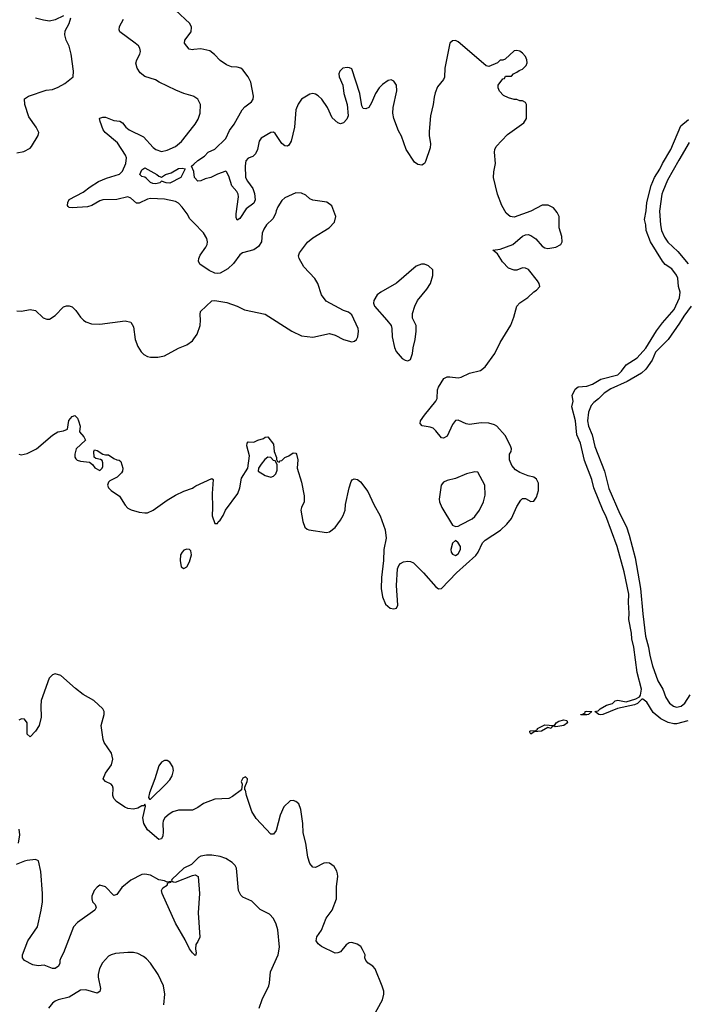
# Model space of a CAD drawing. Header units: inches. Extents: x 2134017 to 2292458, y 756222 to 916513.
# Tile 135 of 256: x 2208756 to 2213513, y 841877 to 848918. Entities that reach past the tile are written whole.
import ezdxf

# ---------------------------------------------------------------- set-up
doc = ezdxf.new("R2010")
doc.units = ezdxf.units.IN
doc.header["$MEASUREMENT"] = 0
doc.layers.add('C2804', color=7, linetype='Continuous')
doc.layers.add('C2814', color=7, linetype='Continuous')

msp = doc.modelspace()

# ---------------------------------------------------------------- linework, layer by layer
at = {"layer": 'C2804', "color": 5}
for points, elevation in [([(2210000, 848704), (2209990, 848702.9), (2209967.3, 848707.3), (2209934.8, 848750), (2209936.4, 848770), (2209981, 848830), (2209983.9, 848863.9), (2209972.8, 848890), (2209870, 848985.4)], 220), ([(2208735.5, 847964.5), (2208785.6, 847974.4), (2208830, 847998.8), (2208841.2, 848010), (2208889.2, 848090), (2208892.7, 848110), (2208872.7, 848150), (2208822.5, 848222.5), (2208792.7, 848310), (2208789.5, 848350.5), (2208818, 848370), (2208946.3, 848413.7), (2208990, 848418.8), (2209030, 848434), (2209077.6, 848462.4), (2209138, 848510), (2209141.2, 848550), (2209125.1, 848670), (2209110, 848728), (2209089.3, 848770), (2209079.5, 848810), (2209082, 848838), (2209109.3, 848890), (2209122, 848930)], 260), ([(2209070, 848946), (2209010, 848915.6), (2208970, 848907.8), (2208926.6, 848913.4), (2208870, 848928.3)], 260), ([(2210000, 848367.3), (2209996, 848370), (2209929, 848390), (2209872.7, 848412.7), (2209753.2, 848470), (2209727.8, 848487.8), (2209650.7, 848510.7), (2209617.3, 848537.3), (2209594.8, 848570), (2209587, 848607), (2209593.1, 848630), (2209614.2, 848670), (2209619.2, 848690), (2209615.1, 848715.1), (2209605.6, 848730), (2209582.4, 848750), (2209471.8, 848830), (2209466.2, 848846.2), (2209469.8, 848870), (2209498.4, 848921.6)], 240), ([(2210000, 847465.6), (2209973.1, 847493.1), (2209953.6, 847530), (2209918, 847578), (2209890, 847605.6), (2209870, 847618), (2209790, 847635.1), (2209690, 847638.8), (2209670, 847635.3), (2209610, 847606.2), (2209590, 847605.7), (2209550, 847640.4), (2209530, 847650.6), (2209450, 847632.8), (2209350, 847628.4), (2209330, 847622), (2209271.3, 847588.7), (2209239.6, 847580.4), (2209130, 847572.6), (2209110, 847574), (2209102.4, 847582.4), (2209098, 847590), (2209099.1, 847610), (2209110, 847631.6), (2209210, 847683.5), (2209258.7, 847721.3), (2209319.9, 847760.1), (2209375.5, 847784.5), (2209470, 847813.7), (2209490, 847835.5), (2209514.4, 847890), (2209519.8, 847930), (2209512.5, 847950), (2209456, 848036), (2209367.2, 848110), (2209353.7, 848130), (2209330.8, 848190), (2209327.1, 848210), (2209330, 848213.1), (2209350, 848221.2), (2209370, 848220.6), (2209430, 848196.5), (2209471.6, 848191.6), (2209490, 848179.6), (2209514.9, 848150), (2209538.9, 848130), (2209640.6, 848080.6), (2209710, 848004.2), (2209730, 847990.3), (2209770, 847974.9), (2209810, 847984.4), (2209869.2, 848010), (2209912.9, 848047.1), (2210000, 848157.8)], 240), ([(2210000, 847832), (2209984, 847870), (2210000, 847884.4)], 220), ([(2208735.5, 846835.5), (2208770, 846833), (2208830, 846844.9), (2208870, 846837.3), (2208925.1, 846785.1), (2208950, 846776.3), (2208970, 846777.3), (2209010, 846802), (2209070, 846864), (2209090, 846870.7), (2209110.8, 846870.8), (2209130, 846864.7), (2209158, 846838), (2209191, 846790), (2209211, 846770), (2209230, 846757.3), (2209270, 846743), (2209330, 846739.3), (2209510, 846764), (2209550, 846754.8), (2209570, 846722), (2209580.4, 846630), (2209599.9, 846579.9), (2209623.6, 846543.6), (2209643.2, 846523.2), (2209669, 846509), (2209690, 846503.7), (2209743.9, 846503.9), (2209790, 846513.4), (2209890, 846568.2), (2209950, 846593.4), (2209990, 846622), (2210000, 846635.5)], 240), ([(2208750, 845811), (2208766.4, 845806.4), (2208810, 845816), (2208875.3, 845850), (2208990, 845946.8), (2209028.7, 845970), (2209070, 845978.8), (2209098, 845990), (2209107.7, 846052.3), (2209130, 846079.3), (2209150, 846087.7), (2209168.7, 846068.7), (2209177.6, 846050), (2209188, 846010), (2209184.7, 845970), (2209214.6, 845934.6), (2209226, 845910), (2209160.7, 845850), (2209150.7, 845810), (2209150.8, 845790), (2209157.3, 845777.3), (2209167.9, 845767.9), (2209190, 845760.7), (2209254.4, 845754.4), (2209277.3, 845737.3), (2209293.4, 845713.4), (2209330, 845694.8), (2209345.2, 845710), (2209350, 845722), (2209349.3, 845750), (2209345.2, 845765.2), (2209333.2, 845773.2), (2209300.2, 845780.2), (2209289.2, 845789.2), (2209286.6, 845830), (2209290, 845842), (2209310, 845838), (2209350, 845811.3), (2209370, 845806), (2209390, 845806.8), (2209430, 845780.4), (2209450, 845770.6), (2209467.9, 845767.9), (2209479.3, 845759.3), (2209493, 845710), (2209490.4, 845689.6), (2209483.4, 845676.6), (2209452.5, 845647.5), (2209400.9, 845619.1), (2209390.8, 845610), (2209384, 845590), (2209391, 845570), (2209410, 845551), (2209470, 845510.7), (2209510, 845447.3), (2209530, 845423.8), (2209551.9, 845411.9), (2209610, 845395.8), (2209649.6, 845390.4), (2209670, 845392.4), (2209710, 845410.4), (2209810, 845481.6), (2209870, 845517.6), (2209930, 845546), (2209990, 845567.7), (2210000, 845574)], 220), ([(2210000, 843270), (2209990, 843265.1), (2209890, 843264.6), (2209850, 843253.6), (2209823.4, 843236.6), (2209794.3, 843210), (2209782, 843190), (2209778, 843170), (2209782.4, 843110), (2209778.8, 843081.2), (2209770, 843060.7), (2209750, 843055.6), (2209670, 843125.7), (2209642.3, 843170), (2209635.6, 843210), (2209654.8, 843294.8), (2209650, 843308), (2209642.8, 843297.2), (2209630, 843295.6), (2209600.9, 843279.1), (2209570, 843271.8), (2209530, 843276.2), (2209507.1, 843287.1), (2209447.9, 843327.9), (2209428.2, 843348.2), (2209421, 843370), (2209423.5, 843423.5), (2209418.7, 843438.7), (2209410, 843451.3), (2209369.2, 843470), (2209351.8, 843490), (2209368.3, 843530), (2209412.8, 843590), (2209420.7, 843630), (2209411.6, 843671.6), (2209359.3, 843750), (2209351.6, 843771.6), (2209339.5, 843870), (2209359.6, 843950), (2209358.7, 843970), (2209351.5, 843990), (2209286, 844050), (2209210, 844093.3), (2209154, 844134), (2209050, 844227.6), (2209010, 844239.6), (2208990, 844234), (2208966.7, 844210), (2208910.2, 844050), (2208906.7, 844010), (2208910.2, 843930), (2208896.5, 843870), (2208870.3, 843830), (2208830, 843789.4), (2208808.5, 843808.5), (2208809.8, 843889.8), (2208790, 843916.4), (2208770, 843918.7), (2208750, 843909.8)], 220), ([(2208747.3, 843030), (2208757.2, 843090), (2208752.3, 843130)], 240), ([(2210000, 842235.2), (2209990, 842245.2), (2209970, 842274), (2209938.9, 842338.9), (2209870, 842456), (2209773.3, 842670), (2209768.5, 842690), (2209779.6, 842710), (2209809.5, 842730), (2209814, 842746), (2209838, 842750), (2209835.3, 842755.3), (2209810, 842751.1), (2209790, 842760.9), (2209750, 842767.7), (2209690, 842800.5), (2209650, 842806.9), (2209630, 842804), (2209550, 842763.5), (2209486.7, 842713.3), (2209450, 842662.7), (2209430, 842656), (2209370, 842716), (2209330, 842729), (2209310, 842714), (2209287.7, 842690), (2209270.7, 842650), (2209270.7, 842630), (2209277.3, 842610), (2209294.8, 842590), (2209302.8, 842570), (2209294, 842550), (2209170, 842462.7), (2209139.7, 842430), (2209070, 842246), (2209050.4, 842210), (2209043, 842190), (2209043, 842170), (2209033, 842150), (2209010, 842134), (2208990, 842133), (2208930, 842155.8), (2208887.3, 842152.7), (2208850, 842158.6), (2208790.8, 842190.8), (2208777.4, 842210), (2208775.8, 842230), (2208814.8, 842330), (2208884.1, 842430), (2208910.5, 842549.5), (2208918.5, 842610), (2208919.4, 842670), (2208906.6, 842826.6), (2208890, 842902), (2208870, 842913.2), (2208810, 842904.5), (2208790, 842900.7), (2208730, 842875.6)], 240), ([(2210000, 842892.4), (2209983.8, 842876.2), (2209930, 842849.8), (2209842.4, 842770), (2209841.6, 842761.6), (2209852.2, 842752.2), (2209870, 842750.3), (2209990, 842798.3), (2210000, 842800.7)], 240), ([(2209785.6, 841874.4), (2209792.6, 841950), (2209784.4, 842010), (2209746.3, 842090), (2209691.3, 842170), (2209662.4, 842202.4), (2209639.8, 842219.8), (2209599.8, 842239.8), (2209570, 842247.3), (2209530, 842248.6), (2209440.7, 842239.3), (2209410, 842231.8), (2209390, 842222), (2209347.3, 842172.7), (2209326.1, 842133.9), (2209316.2, 842090), (2209316.5, 842070), (2209333.6, 841990), (2209330, 841969.6), (2209310, 841956.9), (2209230, 841979.7), (2209190, 841978.7), (2209110.9, 841929.1), (2209030, 841908.7), (2209010, 841899.2), (2208990, 841884.7), (2208962.6, 841850)], 260)]:
    msp.add_lwpolyline(points, dxfattribs=dict(at, elevation=elevation))
at = {"layer": 'C2804', "color": 5, "elevation": 220}
for points in [[(2209770, 847790.6), (2209798, 847810), (2209837.6, 847822.4), (2209890, 847854.2), (2209916.9, 847856.9), (2209938.8, 847850), (2209907.7, 847790), (2209830, 847748.1), (2209804, 847750), (2209770, 847762.7), (2209757.3, 847750), (2209730, 847744.3), (2209706.7, 847746.7), (2209690, 847754.3), (2209662.8, 847782.8), (2209650, 847791.1), (2209630, 847795.1), (2209615.1, 847810), (2209630, 847844.4), (2209650, 847858.4), (2209737.1, 847810), (2209750, 847798.4)], [(2209951.6, 845131.6), (2209930, 845125.1), (2209916.4, 845110), (2209906, 845090), (2209902.3, 845050), (2209910, 845005.5), (2209930, 844992.7), (2209950, 845004.4), (2209970, 845040.5), (2209984.4, 845090), (2209979.1, 845119.1), (2209970, 845129.4)], [(2209810, 843620.9), (2209790, 843619.5), (2209770, 843609.4), (2209750, 843582.7), (2209722.2, 843490), (2209682.7, 843390), (2209676.9, 843356.9), (2209682.8, 843342.8), (2209690, 843342.8), (2209801.1, 843450), (2209830, 843482), (2209846.2, 843510), (2209854.2, 843550), (2209850, 843574), (2209830, 843609.4)]]:
    msp.add_lwpolyline(points, close=True, dxfattribs=at)
at = {"layer": 'C2814', "color": 5}
for points, elevation in [([(2210000, 845574), (2210015.9, 845584.1), (2210130, 845636), (2210138, 845630), (2210130.5, 845530), (2210134, 845430), (2210130.9, 845370.9), (2210150, 845314), (2210170, 845314), (2210174, 845326), (2210190, 845338), (2210210, 845371.3), (2210226, 845410), (2210314, 845530), (2210329.5, 845570), (2210340.5, 845639.5), (2210386, 845710), (2210399, 845799), (2210379, 845870), (2210382, 845890), (2210390, 845898), (2210430, 845896), (2210458, 845910), (2210498, 845922), (2210510, 845932), (2210530, 845934), (2210570, 845882), (2210574, 845830), (2210592, 845788), (2210592, 845772), (2210598, 845758), (2210610, 845754), (2210618, 845762), (2210630, 845764.7), (2210650, 845786), (2210680.2, 845799.8), (2210710, 845821), (2210730, 845818), (2210734.8, 845810), (2210744.7, 845770), (2210738.8, 845710), (2210770.4, 845610), (2210790, 845514), (2210788, 845470), (2210770.4, 845430), (2210766.4, 845410), (2210780.4, 845330), (2210794, 845290), (2210810, 845274), (2210822, 845270), (2210949.6, 845250.4), (2210970, 845255.5), (2211010, 845285.5), (2211050, 845339.1), (2211068.5, 845371.5), (2211083, 845410), (2211085.7, 845450), (2211109.8, 845570.2), (2211125.4, 845614.6), (2211132.7, 845627.3), (2211146.6, 845633.4), (2211170, 845630.7), (2211192.1, 845612.1), (2211243.9, 845543.9), (2211286.4, 845450), (2211332.7, 845370), (2211368.4, 845270), (2211374, 845210), (2211357.6, 845130), (2211356.4, 845050), (2211341.3, 844930), (2211339.5, 844850), (2211348.8, 844790), (2211370, 844739.1), (2211402.8, 844710), (2211430, 844704.9), (2211450, 844710.8), (2211459.6, 844730), (2211448.3, 844871.7), (2211456.4, 844990), (2211465.2, 845014.8), (2211477, 845030), (2211498, 845042), (2211530, 845046.7), (2211550, 845043.6), (2211570, 845033.7), (2211642.1, 844962.1), (2211730, 844861.7), (2211750, 844847.2), (2211770, 844850.3), (2211878.5, 844961.5), (2212014.8, 845085.2), (2212033.2, 845110), (2212064.3, 845175.7), (2212083.1, 845196.9), (2212192.5, 845267.5), (2212238, 845310), (2212269.8, 845350.2), (2212310, 845436.3), (2212338, 845482), (2212350, 845492.7), (2212370, 845494.9), (2212410, 845472.7), (2212430, 845474.9), (2212450, 845502.8), (2212463.5, 845550), (2212464.2, 845604.2), (2212450, 845633.2), (2212430, 845647), (2212390, 845655.1), (2212330, 845679.6), (2212299.4, 845699.4), (2212273.3, 845730), (2212257.4, 845770), (2212255.4, 845790), (2212257.4, 845810), (2212268.2, 845830), (2212270.8, 845849.2), (2212263.8, 845870), (2212224.5, 845944.5), (2212165.5, 846010), (2212150, 846021.1), (2212110, 846033.1), (2212054.6, 846034.6), (2211970, 846022.5), (2211947.3, 846027.3), (2211890, 846054), (2211870, 846052.4), (2211850, 846022), (2211810, 845939.5), (2211785.6, 845925.6), (2211770, 845927), (2211730, 845978.4), (2211710, 845996.3), (2211690, 846004.4), (2211633.4, 846013.4), (2211618.4, 846030), (2211621.3, 846050), (2211648.3, 846090), (2211731.2, 846190), (2211739.7, 846210), (2211742.8, 846270), (2211748.9, 846290), (2211788.4, 846351.6), (2211810, 846362.8), (2211830, 846364.9), (2211890, 846356.5), (2211910, 846360.3), (2211969.8, 846390.2), (2212050, 846408.9), (2212083.6, 846436.4), (2212152.8, 846530), (2212189.7, 846610), (2212265.6, 846734.4), (2212288.4, 846790), (2212309.8, 846870.2), (2212330, 846892.4), (2212388.6, 846931.4), (2212430, 846970.6), (2212450, 846982.8), (2212472.7, 847010), (2212469.5, 847030), (2212457.6, 847050), (2212391.6, 847131.6), (2212370, 847141.9), (2212350, 847143.2), (2212310, 847127.5), (2212290, 847125.5), (2212250, 847140.2), (2212205.4, 847185.4), (2212170, 847243.7), (2212138, 847270), (2212190, 847276.4), (2212281.2, 847310), (2212349.6, 847370.4), (2212370, 847379.1), (2212390, 847380.5), (2212410, 847375.5), (2212444, 847350), (2212490, 847297.3), (2212510, 847285.5), (2212530, 847280.5), (2212588.7, 847290), (2212622.7, 847310), (2212633.6, 847330), (2212630, 847368), (2212612, 847430), (2212612.7, 847510), (2212598, 847538), (2212571.7, 847571.7), (2212531.9, 847591.9), (2212490, 847591.8), (2212410, 847547.3), (2212290, 847506), (2212262, 847510), (2212233.8, 847533.8), (2212201.6, 847590), (2212171.1, 847671.1), (2212141.1, 847790), (2212144.4, 847830), (2212157.7, 847890), (2212149.6, 847970), (2212151.5, 847990), (2212160.7, 848010), (2212243.3, 848096.7), (2212360.2, 848179.8), (2212378, 848210), (2212378, 848310), (2212370, 848326), (2212350, 848338), (2212330, 848338), (2212310, 848348), (2212290, 848348), (2212250, 848358), (2212214.6, 848374.6), (2212185.6, 848405.6), (2212175.3, 848430), (2212175.3, 848450), (2212210, 848494), (2212222, 848498), (2212227.3, 848512.7), (2212270, 848514), (2212286, 848530), (2212310, 848542), (2212324.7, 848555.3), (2212350, 848564.7), (2212375.3, 848590), (2212384, 848610), (2212381.2, 848630), (2212370, 848655.3), (2212350, 848679), (2212330, 848693.2), (2212310, 848697.2), (2212290, 848694), (2212225.4, 848634.6), (2212210, 848628), (2212190, 848628), (2212171, 848609), (2212110, 848582), (2212090, 848588.7), (2212070, 848604), (2211890, 848759.3), (2211870, 848769.2), (2211850, 848765.2), (2211831, 848750), (2211794, 848570), (2211793.2, 848506.8), (2211786, 848490), (2211742.5, 848437.5), (2211725.1, 848394.9), (2211717.6, 848362.4), (2211711.7, 848310), (2211693.1, 848230), (2211682.7, 848117.3), (2211682.3, 848090), (2211691.7, 848030), (2211690, 848002), (2211657.3, 847902.7), (2211650, 847889.3), (2211630, 847877.2), (2211602, 847882), (2211578.6, 847898.6), (2211519, 847990), (2211484.7, 848084.7), (2211462.5, 848122.5), (2211429.4, 848210), (2211423.7, 848250), (2211425.1, 848290), (2211450.9, 848410), (2211449.6, 848450), (2211430, 848478), (2211410, 848487), (2211390, 848483.7), (2211350, 848455.1), (2211325.5, 848430), (2211298, 848390), (2211270, 848322), (2211250.5, 848289.5), (2211230, 848279), (2211210, 848282), (2211202, 848302), (2211188, 848390), (2211130, 848566), (2211114.3, 848574.3), (2211095.8, 848575.8), (2211066.5, 848570), (2211044.4, 848550), (2211036.3, 848530), (2211038.2, 848510), (2211064.5, 848450), (2211072.2, 848390), (2211096.9, 848310), (2211103, 848230), (2211094.6, 848205.4), (2211070, 848181.2), (2211050, 848173.2), (2211030, 848179.3), (2210990, 848216.2), (2210955.3, 848290), (2210915.3, 848350), (2210890, 848373.8), (2210870, 848384.8), (2210850, 848389.6), (2210830, 848385.6), (2210770.6, 848350), (2210745.4, 848314.6), (2210730, 848274), (2210720.5, 848150), (2210696.2, 848050), (2210678.9, 848021.1), (2210670, 848013.6), (2210650, 848015.8), (2210630, 848032.4), (2210582.9, 848102.9), (2210570, 848112.5), (2210550, 848109.8), (2210482.7, 848070), (2210468.4, 848050), (2210456.1, 847990), (2210441.9, 847958.1), (2210421.7, 847938.3), (2210390, 847928), (2210372.1, 847907.9), (2210367.6, 847872.4), (2210369.7, 847790), (2210383.4, 847763.4), (2210422.7, 847710), (2210433.7, 847673.7), (2210438.7, 847630), (2210430, 847605.4), (2210374.7, 847565.3), (2210330, 847496.4), (2210310, 847485.1), (2210303.1, 847503.1), (2210302.5, 847530), (2210318.7, 847650), (2210317.4, 847670), (2210308.3, 847690), (2210271.1, 847730), (2210250, 847799.5), (2210233.6, 847830), (2210230, 847833.3), (2210170, 847813), (2210122, 847790), (2210080.9, 847779.1), (2210050, 847764.4), (2210030, 847763), (2210005.1, 847790), (2210000.9, 847830), (2210000, 847832)], 220), ([(2210000, 847884.4), (2210028.6, 847910), (2210077.2, 847942.8), (2210104, 847970), (2210150, 847992.8), (2210230, 848067.1), (2210254.7, 848125.3), (2210288.4, 848170), (2210346.4, 848273.6), (2210365.5, 848294.5), (2210413.5, 848330), (2210424.8, 848350), (2210426.5, 848370), (2210408.8, 848470), (2210390, 848509.6), (2210350, 848559.2), (2210335.8, 848570), (2210310, 848578), (2210270, 848579.6), (2210234.9, 848594.9), (2210190, 848626.6), (2210148.5, 848668.5), (2210113.9, 848693.9), (2210050, 848709.8), (2210000, 848704)], 220), ([(2210000, 848157.8), (2210009.6, 848170), (2210032.7, 848207.3), (2210046.9, 848250), (2210047.8, 848310), (2210028.3, 848348.3), (2210000, 848367.3)], 240), ([(2213530, 843903.2), (2213450, 843882.8), (2213430, 843882.3), (2213390, 843893), (2213338.3, 843918.3), (2213283.3, 843963.3), (2213237.3, 844037.3), (2213210, 844059.2), (2213201.8, 844058.2), (2213171, 844029), (2213150, 844017.7), (2213027.3, 843992.7), (2212924.7, 843950), (2212910, 843946.9), (2212895.3, 843950), (2212866, 843970), (2212890, 843976.4), (2212905.1, 843990), (2212950, 844014.9), (2212992.1, 844027.9), (2213012.7, 844047.3), (2213030, 844051.3), (2213090, 844040.3), (2213158.7, 844061.3), (2213184.9, 844075.1), (2213192.9, 844087.1), (2213198.9, 844130), (2213168.9, 844248.9), (2213146.3, 844430), (2213129.9, 844489.9), (2213128.1, 844530), (2213109.5, 844629.5), (2213112.9, 844672.9), (2213107.4, 844750), (2213109.9, 844810), (2213077, 844970), (2213027.2, 845150), (2212944.5, 845370), (2212925.8, 845405.8), (2212859.5, 845570), (2212845.1, 845630), (2212793.3, 845766.7), (2212764.2, 845890), (2212736.6, 845950), (2212727.6, 846050), (2212703.1, 846150), (2212712, 846190), (2212705.3, 846230), (2212724.9, 846275.1), (2212748.2, 846291.8), (2212810, 846297.9), (2212850, 846312.3), (2212910, 846346.3), (2213030, 846379.2), (2213056.1, 846403.9), (2213090, 846448.7), (2213170, 846499.8), (2213230.6, 846569.4), (2213307.6, 846692.4), (2213349.9, 846750.1), (2213433.6, 846846.4), (2213472.5, 846927.5), (2213476.2, 846970), (2213463.2, 847010), (2213458.4, 847070), (2213449.1, 847090), (2213415.9, 847135.9), (2213368.1, 847168.1), (2213349.9, 847189.9), (2213264.7, 847330), (2213233.3, 847410), (2213231.9, 847450), (2213221.3, 847490), (2213233.1, 847550), (2213237.2, 847610), (2213268.1, 847731.9), (2213293.1, 847790), (2213331.3, 847848.7), (2213349.6, 847890.4), (2213410.3, 847989.7), (2213482.1, 848157.9), (2213535.1, 848204.9)], 180), ([(2213540, 848040), (2213466.3, 847913.7), (2213385.9, 847770), (2213351.5, 847690), (2213344.9, 847670), (2213327.9, 847547.9), (2213335, 847450), (2213342.7, 847410), (2213363.5, 847363.5), (2213387.8, 847327.8), (2213459.1, 847259.1), (2213532.7, 847172.7)], 180), ([(2210000, 846635.5), (2210025.6, 846670), (2210047, 846730), (2210049.4, 846770), (2210045.2, 846810), (2210049, 846830), (2210130, 846906.8), (2210149.6, 846910.4), (2210235.6, 846895.6), (2210310, 846868.2), (2210362.3, 846842.3), (2210510, 846812), (2210701, 846690), (2210770, 846658), (2210850, 846648), (2210970, 846674), (2211010, 846662.8), (2211070.5, 846630.5), (2211130, 846614), (2211150, 846618.8), (2211164, 846630), (2211172.7, 846650), (2211177.2, 846690), (2211174, 846710), (2211130, 846808), (2211105.2, 846825.2), (2211070, 846837.2), (2210945.4, 846905.4), (2210913.2, 846950), (2210886.6, 847030), (2210865.8, 847065.8), (2210786, 847150), (2210752.3, 847210), (2210749.5, 847230), (2210756, 847250), (2210813.4, 847326.6), (2210850, 847357.3), (2210969, 847430), (2211005.2, 847470), (2211016, 847510), (2211009.3, 847530), (2210986.6, 847586.6), (2210951.7, 847611.7), (2210850, 847626), (2210830, 847637.2), (2210802, 847662), (2210770, 847677.6), (2210730, 847679.5), (2210650, 847643.7), (2210630, 847625.2), (2210601.4, 847578.6), (2210588.9, 847551.1), (2210584.9, 847530), (2210565.8, 847494.2), (2210518.8, 847450), (2210499.8, 847420.2), (2210488, 847392), (2210483.7, 847330), (2210463.4, 847296.6), (2210430, 847271.6), (2210347.3, 847250), (2210330, 847237), (2210285.1, 847174.9), (2210243.6, 847136.4), (2210190, 847106), (2210170, 847103), (2210150, 847106), (2210110, 847123.5), (2210043.7, 847170), (2210035.1, 847190), (2210037, 847210), (2210047, 847233), (2210087.6, 847290), (2210095.6, 847310), (2210098.4, 847330), (2210093.4, 847353.4), (2210070, 847394), (2210000, 847465.6)], 240), ([(2213555.6, 846870), (2213502.4, 846797.6), (2213472.5, 846747.5), (2213390.4, 846629.6), (2213299.8, 846540.2), (2213276.8, 846483.2), (2213230, 846417.7), (2213199.5, 846390), (2213097.6, 846330), (2212981.8, 846278.2), (2212932.9, 846247.1), (2212892.9, 846207.1), (2212859, 846181), (2212841.3, 846158.7), (2212820.3, 846110), (2212813.9, 846050), (2212821.9, 846010), (2212847.4, 845950), (2212866.8, 845866.8), (2212936, 845690), (2212965.3, 845565.3), (2213044.5, 845384.5), (2213091.7, 845291.7), (2213112.6, 845232.6), (2213155.6, 845070), (2213193.8, 844850), (2213209.2, 844670), (2213229.2, 844510), (2213249.6, 844430), (2213259.1, 844370), (2213277.8, 844297.8), (2213317.1, 844190), (2213351.6, 844130), (2213375, 844070), (2213400.5, 844030), (2213427.8, 844007.8), (2213450, 844002.2), (2213483.1, 844010), (2213508.9, 844030), (2213547.4, 844090)], 180), ([(2211272, 841770), (2211348, 841910), (2211358.9, 841950), (2211358, 841970), (2211347.3, 842007.3), (2211296.9, 842130), (2211279.5, 842150), (2211245.6, 842170), (2211229.5, 842190), (2211222.7, 842210), (2211224, 842230), (2211207, 842270), (2211194.5, 842290), (2211167.3, 842307.3), (2211130, 842318.5), (2211110, 842316.4), (2211090, 842303.1), (2211050, 842253.2), (2211030, 842243.9), (2211010, 842243.7), (2210913.3, 842290), (2210888.7, 842308.7), (2210875.5, 842330), (2210880.4, 842359.6), (2210913.4, 842406.6), (2210947.3, 842492.7), (2210989.6, 842550), (2211020.7, 842630), (2211021, 842719), (2211029.4, 842790), (2211026.6, 842810), (2211022.7, 842830), (2211003.3, 842863.3), (2210970, 842886.6), (2210950, 842889.5), (2210930, 842885.1), (2210870, 842855.1), (2210850, 842857.2), (2210830, 842884), (2210816.2, 842930), (2210802, 843030), (2210782.3, 843102.3), (2210779.8, 843170), (2210766.3, 843270), (2210750, 843309.3), (2210730, 843327.3), (2210710, 843335.1), (2210690, 843331.5), (2210644.2, 843290), (2210618.3, 843230), (2210590, 843119), (2210570, 843092.7), (2210550, 843092.7), (2210446.8, 843206.8), (2210415.5, 843255.5), (2210377.6, 843370), (2210370, 843408), (2210366, 843410), (2210366, 843430), (2210382.7, 843470), (2210384, 843484), (2210384, 843490), (2210370, 843504), (2210350, 843494), (2210338.8, 843470), (2210346, 843450), (2210342, 843410), (2210276.7, 843363.3), (2210250, 843349.2), (2210150, 843343.7), (2210070, 843314), (2210030, 843284.7), (2210000, 843270)], 220), ([(2210466.6, 841850), (2210488.5, 841911.5), (2210536.2, 842010), (2210542, 842030), (2210549.6, 842110), (2210602.9, 842230), (2210613.4, 842286.6), (2210602, 842410), (2210589.6, 842450), (2210569.6, 842490), (2210541.1, 842521.1), (2210475.6, 842555.6), (2210415.6, 842615.6), (2210350, 842643.7), (2210336.6, 842656.6), (2210320.7, 842690), (2210305.6, 842850), (2210295.6, 842870), (2210275.6, 842890), (2210230, 842919.7), (2210190, 842934), (2210130, 842944.2), (2210090, 842944.2), (2210050, 842935.6), (2210033.8, 842926.2), (2210000, 842892.4)], 240), ([(2210000, 842800.7), (2210010, 842803.1), (2210032.7, 842790), (2210042.3, 842670), (2210031.7, 842531.7), (2210042.8, 842357.2), (2210030, 842325.2), (2210015.2, 842304.8), (2210012.8, 842272.8), (2210016.8, 842243.2), (2210013.2, 842226.8), (2210010, 842225.2), (2210000, 842235.2)], 240)]:
    msp.add_lwpolyline(points, dxfattribs=dict(at, elevation=elevation))
for points, elevation in [([(2211650, 847168.7), (2211628.4, 847168.4), (2211590, 847155.3), (2211450, 847033.2), (2211338, 846970), (2211311, 846950), (2211286, 846910), (2211284.7, 846890), (2211291.3, 846870), (2211381, 846770), (2211411, 846730), (2211416, 846710), (2211417.3, 846650), (2211434.2, 846574.2), (2211445.5, 846545.5), (2211490, 846494.8), (2211510, 846482), (2211530, 846479.1), (2211550, 846487.3), (2211564.5, 846530), (2211567.3, 846570), (2211581.6, 846630), (2211589.3, 846689.3), (2211589.2, 846730), (2211563.2, 846783.2), (2211562.5, 846817.5), (2211579.3, 846870), (2211599.3, 846910), (2211666, 846990), (2211692, 847030), (2211709.1, 847089.1), (2211708.7, 847130), (2211678, 847158)], 240), ([(2210530, 845788.7), (2210507.3, 845772.7), (2210481.3, 845738.7), (2210462, 845710), (2210461.3, 845690), (2210510, 845658.3), (2210550, 845645.3), (2210570, 845653.4), (2210586.6, 845670), (2210595.5, 845695.5), (2210596.4, 845736.4), (2210582, 845762), (2210570, 845766), (2210550, 845788)], 220), ([(2212010, 845684.5), (2211950, 845669.7), (2211870, 845637.4), (2211810, 845623.6), (2211784, 845610), (2211768, 845590), (2211753.4, 845490), (2211755.3, 845470), (2211772, 845430), (2211850, 845302.8), (2211870, 845293.4), (2211890, 845297.1), (2211910, 845307.2), (2211990, 845347.9), (2212010, 845366), (2212043.1, 845410), (2212070.8, 845470), (2212083, 845517), (2212079.8, 845590), (2212030, 845682.7)], 240), ([(2211870, 845193.2), (2211850, 845175.3), (2211836.3, 845130), (2211840.5, 845110), (2211850, 845094.8), (2211870, 845087), (2211890, 845098), (2211907, 845130), (2211906.6, 845150), (2211890, 845177.2)], 240), ([(2212766, 843946), (2212766, 843950), (2212785.6, 843954.4), (2212796.5, 843963.5), (2212797.2, 843970), (2212806.6, 843973.4), (2212844.7, 843970), (2212822, 843950), (2212810, 843947.6)], 180), ([(2212582, 843862), (2212572.7, 843867.3), (2212558, 843862), (2212554, 843850), (2212530, 843855.3), (2212484.7, 843830), (2212434, 843826), (2212410, 843809.6), (2212402, 843822), (2212401.2, 843830), (2212406.5, 843833.5), (2212444.7, 843835.3), (2212455.5, 843844.5), (2212456, 843850), (2212510, 843874.9), (2212570, 843870.8), (2212582, 843878), (2212589.2, 843890), (2212610, 843901.3), (2212646, 843910), (2212665.4, 843905.4), (2212672, 843890), (2212644.7, 843870), (2212602.7, 843862.7)], 180)]:
    msp.add_lwpolyline(points, close=True, dxfattribs=dict(at, elevation=elevation))

doc.saveas('drawing.dxf')
